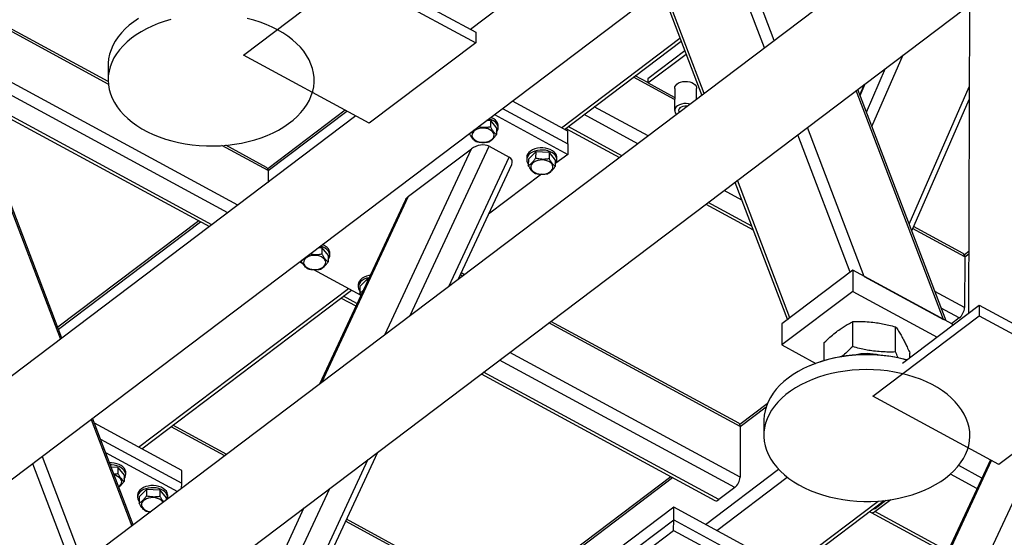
# Model space of a CAD drawing. Header units: millimetres. Extents: x 0 to 841, y 0 to 594.
# Tile 162 of 190: x 701 to 722, y 343 to 354. Entities that reach past the tile are written whole.
import ezdxf

# ---------------------------------------------------------------- set-up
doc = ezdxf.new("R2010")
doc.units = ezdxf.units.MM
doc.layers.add('TRAIT-FORT', color=4, linetype='Continuous', lineweight=25)

msp = doc.modelspace()

# ---------------------------------------------------------------- linework, layer by layer
at = {"layer": 'TRAIT-FORT', "color": 4, "linetype": 'Continuous', "lineweight": 25}
for p, q in [((615.57, 279.961), (731.293, 367.381)), ((734.146, 366.677), (618.422, 279.257)), ((619.542, 277.775), (735.265, 365.195)), ((719.127, 360.338), (710.446, 353.78)), ((716.566, 353.397), (715.719, 355.616)), ((716.767, 353.548), (715.92, 355.767)), ((707.937, 355.14), (710.556, 353.721)), ((705.724, 353.249), (707.937, 354.92)), ((707.937, 354.92), (710.556, 353.501)), ((714.413, 354.629), (715.26, 352.41)), ((715.312, 352.45), (714.466, 354.668)), ((720.828, 354.289), (720.811, 347.877)), ((702.911, 352.698), (700.552, 353.975)), ((702.914, 352.644), (700.552, 353.924)), ((710.556, 353.721), (710.556, 353.501)), ((712.34, 351.738), (714.806, 353.6)), ((712.405, 351.703), (714.83, 353.535)), ((710.556, 353.501), (708.343, 351.83)), ((714.907, 353.335), (714.138, 352.755)), ((699.641, 353.303), (701.918, 347.338)), ((701.95, 347.362), (699.708, 353.235)), ((705.611, 350.128), (699.952, 353.194)), ((708.343, 351.83), (705.724, 353.249)), ((714.138, 352.667), (714.933, 353.267)), ((718.8, 351.76), (719.452, 353.25)), ((705.398, 349.967), (699.796, 353.002)), ((702.911, 353.04), (702.91, 352.733)), ((718.685, 352.06), (719.085, 352.972)), ((714.695, 352.321), (713.838, 352.785)), ((714.138, 352.674), (713.877, 352.815)), ((714.138, 352.755), (714.138, 352.667)), ((714.695, 352.365), (714.138, 352.667)), ((714.696, 352.556), (714.695, 352.095)), ((715.152, 352.329), (715.153, 352.555)), ((720.29, 347.749), (718.473, 352.51)), ((720.342, 347.721), (718.505, 352.534)), ((718.638, 352.634), (718.546, 352.425)), ((718.553, 352.406), (718.661, 352.652)), ((719.574, 349.733), (720.823, 352.587)), ((705.066, 349.717), (700.004, 352.46)), ((700.034, 352.38), (705.018, 349.68)), ((719.626, 349.595), (720.823, 352.327)), ((707.842, 352.101), (706.23, 350.884)), ((711.115, 352.138), (712.471, 351.403)), ((712.471, 351.667), (711.319, 352.291)), ((714.141, 351.565), (713.024, 352.171)), ((708.064, 351.981), (655.131, 311.995)), ((706.237, 350.844), (707.876, 352.083)), ((710.946, 352.009), (712.47, 351.183)), ((713.929, 351.405), (712.811, 352.01)), ((710.862, 351.885), (710.784, 351.888)), ((710.862, 351.885), (710.862, 351.753)), ((710.862, 351.885), (710.989, 351.725)), ((710.989, 351.725), (710.989, 351.593)), ((711.024, 351.734), (711.024, 351.778)), ((712.431, 351.723), (713.548, 351.117)), ((713.597, 351.154), (712.48, 351.759)), ((718.639, 348.644), (717.456, 351.742)), ((710.429, 351.619), (710.429, 351.613)), ((712.471, 351.403), (712.471, 351.667)), ((718.347, 348.732), (717.256, 351.591)), ((706.237, 350.844), (705.277, 351.364)), ((706.208, 350.911), (705.36, 351.371)), ((708.664, 347.428), (710.468, 351.299)), ((709.16, 350.311), (710.468, 351.299)), ((709.195, 347.829), (710.837, 351.351)), ((710.837, 351.351), (711.251, 351.126)), ((712.471, 351.403), (712.47, 351.183)), ((709.997, 348.435), (711.251, 351.126)), ((711.617, 351.117), (711.617, 351.073)), ((711.652, 351.083), (711.651, 350.951)), ((711.652, 351.083), (711.805, 351.233)), ((711.805, 351.233), (711.804, 351.101)), ((712.085, 351.223), (711.805, 351.233)), ((712.085, 351.223), (712.084, 351.091)), ((712.085, 351.223), (712.212, 351.062)), ((712.47, 351.183), (712.223, 350.997)), ((712.246, 351.072), (712.246, 351.116)), ((710.192, 348.582), (711.305, 350.971)), ((712.212, 351.062), (712.211, 350.931)), ((706.237, 350.844), (706.236, 350.6)), ((711.922, 350.769), (710.826, 349.941)), ((715.958, 350.581), (715.935, 350.593)), ((715.949, 350.604), (717.041, 347.745)), ((717.093, 347.785), (716.002, 350.643)), ((707.356, 346.44), (709.16, 350.311)), ((716.091, 350.233), (715.723, 350.433)), ((709.087, 350.226), (707.305, 346.401)), ((715.343, 350.145), (716.328, 349.611)), ((716.298, 349.691), (715.391, 350.182)), ((704.795, 349.8), (701.864, 347.586)), ((701.877, 347.551), (704.83, 349.782)), ((720.7, 349.119), (719.664, 349.68)), ((720.729, 349.052), (719.645, 349.639)), ((707.359, 349.238), (707.281, 349.241)), ((707.359, 349.238), (707.359, 349.107)), ((707.359, 349.238), (707.486, 349.078)), ((707.486, 349.078), (707.486, 348.946)), ((707.52, 349.087), (707.52, 349.131)), ((720.814, 349.161), (720.723, 349.092)), ((720.729, 349.052), (720.727, 347.997)), ((720.729, 349.052), (720.814, 349.116)), ((706.889, 348.945), (706.965, 348.904)), ((706.926, 348.973), (706.926, 348.967)), ((707.182, 348.786), (708.168, 348.253)), ((710.284, 348.651), (710.237, 348.677)), ((710.324, 348.681), (710.256, 348.718)), ((718.401, 348.773), (716.926, 347.659)), ((718.401, 348.773), (718.4, 348.334)), ((720.474, 347.65), (718.401, 348.773)), ((718.639, 348.644), (720.29, 347.749)), ((708.114, 348.471), (708.114, 348.427)), ((708.148, 348.436), (708.301, 348.586)), ((708.148, 348.436), (708.148, 348.305)), ((708.301, 348.586), (708.301, 348.539)), ((708.323, 348.585), (708.301, 348.586)), ((703.545, 345.094), (707.911, 348.392)), ((703.61, 345.059), (707.975, 348.357)), ((708.087, 348.08), (707.809, 348.231)), ((708.173, 348.263), (708.148, 348.305)), ((718.4, 348.334), (716.925, 347.219)), ((718.4, 348.334), (720.156, 347.382)), ((720.727, 347.997), (720.109, 348.332)), ((707.76, 348.194), (708.064, 348.03)), ((719.438, 346.84), (721.033, 348.045)), ((721.033, 348.045), (721.032, 347.825)), ((721.033, 348.045), (723.652, 346.626)), ((718.82, 346.154), (721.032, 347.825)), ((720.616, 347.782), (720.241, 347.985)), ((721.032, 347.825), (723.651, 346.406)), ((716.058, 345.523), (712.078, 347.679)), ((716.029, 345.59), (712.118, 347.709)), ((716.926, 347.659), (716.925, 347.219)), ((718.4, 347.184), (718.402, 347.705)), ((719.291, 347.073), (719.292, 347.595)), ((720.616, 347.782), (720.455, 347.66)), ((720.474, 347.623), (720.474, 347.65)), ((716.925, 347.219), (717.631, 346.836)), ((717.807, 346.895), (717.808, 347.268)), ((716.056, 344.469), (711.264, 347.064)), ((719.589, 346.954), (719.59, 347.046)), ((715.945, 344.253), (711.052, 346.904)), ((717.524, 346.794), (717.508, 346.787)), ((710.672, 346.617), (715.531, 343.984)), ((715.613, 344.003), (710.72, 346.653)), ((723.651, 346.406), (721.439, 344.735)), ((716.621, 345.993), (716.052, 345.563)), ((721.439, 344.735), (718.82, 346.154)), ((716.058, 345.523), (716.598, 345.931)), ((702.554, 345.67), (703.401, 343.452)), ((703.433, 343.476), (702.586, 345.694)), ((704.44, 344.609), (702.625, 345.592)), ((705.376, 344.944), (704.259, 345.549)), ((716.552, 345.65), (716.551, 345.342)), ((705.337, 344.914), (704.219, 345.519)), ((715.659, 330.912), (722.459, 345.506)), ((716.058, 345.523), (716.056, 344.469)), ((702.752, 345.26), (704.44, 344.345)), ((702.858, 344.982), (704.354, 344.172)), ((705.406, 338.309), (708.519, 344.99)), ((701.337, 344.751), (702.184, 342.533)), ((701.538, 344.903), (702.385, 342.684)), ((705.348, 338.459), (708.323, 344.843)), ((715.664, 332.742), (721.29, 344.815)), ((721.263, 344.83), (715.687, 332.864)), ((703.115, 344.673), (702.974, 344.678)), ((703.115, 344.673), (703.115, 344.541)), ((703.115, 344.673), (703.242, 344.513)), ((703.276, 344.522), (703.276, 344.566)), ((704.44, 344.345), (704.44, 344.609)), ((715.338, 343.488), (716.856, 344.635)), ((720.985, 344.232), (720.431, 344.532)), ((721.087, 344.452), (720.605, 344.713)), ((703.242, 344.513), (703.242, 344.381)), ((704.439, 344.236), (704.44, 344.345)), ((714.617, 344.479), (711.104, 341.826)), ((711.111, 341.785), (714.652, 344.46)), ((715.57, 343.362), (717.037, 344.47)), ((703.555, 344.06), (703.708, 344.21)), ((703.708, 344.21), (703.708, 344.079)), ((703.988, 344.2), (703.708, 344.21)), ((703.988, 344.2), (703.988, 344.068)), ((703.988, 344.2), (704.115, 344.04)), ((705.115, 339.071), (707.522, 344.237)), ((715.945, 344.253), (715.613, 344.003)), ((703.521, 344.095), (703.521, 344.051)), ((703.555, 344.06), (703.555, 343.929)), ((704.115, 344.04), (704.115, 343.991)), ((704.149, 344.049), (704.149, 344.093)), ((717.055, 342.558), (718.929, 343.974)), ((717.119, 342.523), (719.054, 343.985)), ((718.863, 343.755), (719.192, 344.003)), ((718.864, 343.821), (719.086, 343.989)), ((704.96, 339.477), (706.991, 343.836)), ((714.676, 343.847), (711.91, 341.758)), ((714.675, 343.584), (714.676, 343.847)), ((717.949, 342.073), (714.676, 343.847)), ((718.782, 343.736), (720.356, 342.883)), ((718.859, 343.817), (718.843, 343.826)), ((720.38, 342.933), (718.863, 343.755)), ((711.111, 341.785), (707.849, 343.553)), ((711.082, 341.853), (707.868, 343.594)), ((711.909, 341.494), (714.675, 343.584)), ((714.674, 343.364), (714.675, 343.584)), ((714.675, 343.584), (717.949, 341.81)), ((711.909, 341.275), (714.674, 343.364)), ((714.674, 343.364), (717.948, 341.59))]:
    msp.add_line(p, q, dxfattribs=at)
at = {"layer": 'TRAIT-FORT', "color": 4, "linetype": 'Continuous', "lineweight": 25, "flags": 128}
for points in [[(703.595, 353.734), (703.49, 353.667), (703.393, 353.596), (703.303, 353.521), (703.222, 353.442), (703.15, 353.36), (703.086, 353.275), (703.032, 353.187), (702.988, 353.096), (702.953, 353.005), (702.929, 352.911), (702.914, 352.817), (702.91, 352.723), (702.916, 352.628), (702.932, 352.534), (702.958, 352.441), (702.995, 352.349), (703.041, 352.259), (703.096, 352.171), (703.161, 352.086), (703.235, 352.004), (703.318, 351.926), (703.409, 351.851), (703.508, 351.78), (703.614, 351.714), (703.727, 351.653), (703.846, 351.597), (703.971, 351.546), (704.101, 351.501), (704.236, 351.462), (704.374, 351.428), (704.516, 351.401), (704.661, 351.381), (704.807, 351.366), (704.954, 351.359), (705.102, 351.357), (705.25, 351.362), (705.397, 351.374), (705.542, 351.392), (705.685, 351.417), (705.824, 351.448), (705.96, 351.485), (706.092, 351.527), (706.219, 351.576), (706.34, 351.63), (706.455, 351.689), (706.564, 351.753), (706.665, 351.822), (706.759, 351.895), (706.844, 351.972), (706.921, 352.053), (706.989, 352.137), (707.048, 352.224), (707.097, 352.313), (707.136, 352.404), (707.166, 352.496), (707.186, 352.59), (707.195, 352.685), (707.194, 352.779), (707.183, 352.874), (707.162, 352.967), (707.13, 353.06), (707.089, 353.151), (707.038, 353.24), (706.978, 353.326), (706.909, 353.41), (706.83, 353.49), (706.743, 353.567), (706.649, 353.639), (706.546, 353.708), (706.436, 353.772), (706.32, 353.83), (706.198, 353.884), (706.07, 353.932), (705.938, 353.974), (705.801, 354.01)], [(703.543, 354.009), (703.442, 353.94), (703.348, 353.867), (703.263, 353.79), (703.186, 353.709), (703.118, 353.625), (703.059, 353.538), (703.01, 353.449), (702.97, 353.358), (702.941, 353.266), (702.921, 353.172), (702.912, 353.077), (702.911, 353.04)], [(704.213, 353.989), (704.079, 353.949), (703.95, 353.904), (703.825, 353.852), (703.707, 353.796), (703.595, 353.734)], [(714.696, 352.556), (714.701, 352.587), (714.717, 352.617), (714.742, 352.644), (714.776, 352.667), (714.817, 352.684), (714.863, 352.696), (714.912, 352.701), (714.961, 352.699), (715.009, 352.691), (715.052, 352.676), (715.09, 352.656), (715.12, 352.631), (715.141, 352.602), (715.152, 352.571), (715.153, 352.555)], [(715.017, 352.227), (714.984, 352.235), (714.935, 352.24), (714.886, 352.238), (714.838, 352.23), (714.795, 352.215), (714.757, 352.194), (714.727, 352.169), (714.707, 352.141), (714.696, 352.11), (714.696, 352.078), (714.707, 352.047), (714.728, 352.019), (714.734, 352.013)], [(714.96, 352.184), (714.946, 352.186), (714.906, 352.186), (714.868, 352.18), (714.833, 352.167), (714.806, 352.149), (714.787, 352.127), (714.778, 352.102), (714.78, 352.077), (714.791, 352.056)], [(710.989, 351.643), (710.99, 351.644), (711.011, 351.677), (711.022, 351.713), (711.023, 351.749), (711.014, 351.784), (710.995, 351.818), (710.967, 351.85), (710.93, 351.877), (710.887, 351.9), (710.838, 351.918), (710.828, 351.921)], [(711.024, 351.778), (711.023, 351.793), (711.014, 351.828), (710.995, 351.862), (710.967, 351.894), (710.931, 351.921), (710.887, 351.944), (710.869, 351.952)], [(710.516, 351.662), (710.494, 351.634), (710.481, 351.605), (710.478, 351.574), (710.486, 351.543), (710.503, 351.515), (710.529, 351.489), (710.563, 351.467), (710.604, 351.45), (710.649, 351.439), (710.696, 351.434), (710.745, 351.435), (710.791, 351.443), (710.834, 351.457), (710.872, 351.476), (710.902, 351.5), (710.924, 351.528), (710.937, 351.557), (710.939, 351.588), (710.932, 351.619), (710.915, 351.647), (710.888, 351.673), (710.854, 351.695), (710.814, 351.712), (710.769, 351.723), (710.721, 351.728), (710.673, 351.727), (710.627, 351.719), (710.584, 351.705), (710.546, 351.686), (710.516, 351.662)], [(711.788, 351.295), (711.74, 351.276), (711.699, 351.252), (711.665, 351.223), (711.639, 351.191), (711.623, 351.156), (711.617, 351.12), (711.617, 351.117)], [(712.246, 351.116), (712.245, 351.13), (712.236, 351.166), (712.217, 351.2), (712.189, 351.231), (712.153, 351.259), (712.109, 351.282), (712.06, 351.3), (712.007, 351.311), (711.951, 351.317), (711.895, 351.316), (711.84, 351.309), (711.788, 351.295)], [(711.787, 351.251), (711.74, 351.232), (711.698, 351.208), (711.665, 351.179), (711.639, 351.147), (711.623, 351.112), (711.617, 351.077), (711.621, 351.041), (711.635, 351.006), (711.651, 350.982)], [(712.211, 350.981), (712.212, 350.982), (712.233, 351.015), (712.244, 351.051), (712.245, 351.087), (712.236, 351.122), (712.217, 351.156), (712.189, 351.187), (712.153, 351.215), (712.109, 351.238), (712.06, 351.256), (712.007, 351.268), (711.951, 351.273), (711.895, 351.272), (711.84, 351.265), (711.787, 351.251)], [(711.738, 351), (711.716, 350.972), (711.703, 350.942), (711.701, 350.912), (711.708, 350.881), (711.725, 350.852), (711.752, 350.826), (711.786, 350.804), (711.826, 350.788), (711.871, 350.776), (711.919, 350.771), (711.967, 350.773), (712.013, 350.781), (712.056, 350.795), (712.094, 350.814), (712.124, 350.838), (712.146, 350.865), (712.159, 350.895), (712.162, 350.926), (712.154, 350.956), (712.137, 350.985), (712.111, 351.011), (712.077, 351.033), (712.036, 351.05), (711.991, 351.061), (711.944, 351.066), (711.895, 351.065), (711.849, 351.057), (711.806, 351.043), (711.768, 351.024), (711.738, 351)], [(707.486, 348.996), (707.487, 348.997), (707.507, 349.031), (707.519, 349.066), (707.52, 349.102), (707.51, 349.138), (707.492, 349.172), (707.463, 349.203), (707.427, 349.231), (707.384, 349.254), (707.335, 349.271), (707.325, 349.274)], [(707.52, 349.131), (707.52, 349.146), (707.511, 349.182), (707.492, 349.216), (707.464, 349.247), (707.427, 349.275), (707.384, 349.298), (707.366, 349.305)], [(707.012, 349.015), (706.99, 348.988), (706.978, 348.958), (706.975, 348.927), (706.983, 348.897), (707, 348.868), (707.026, 348.842), (707.06, 348.82), (707.101, 348.803), (707.146, 348.792), (707.193, 348.787), (707.241, 348.789), (707.288, 348.797), (707.331, 348.81), (707.368, 348.83), (707.399, 348.854), (707.421, 348.881), (707.433, 348.911), (707.436, 348.942), (707.429, 348.972), (707.411, 349.001), (707.385, 349.027), (707.351, 349.049), (707.311, 349.066), (707.266, 349.077), (707.218, 349.082), (707.17, 349.08), (707.123, 349.072), (707.08, 349.059), (707.043, 349.039), (707.012, 349.015)], [(708.284, 348.649), (708.237, 348.63), (708.195, 348.605), (708.161, 348.576), (708.136, 348.544), (708.12, 348.51), (708.114, 348.474), (708.114, 348.471)], [(708.36, 348.666), (708.336, 348.662), (708.284, 348.649)], [(708.338, 348.619), (708.336, 348.618), (708.284, 348.605)], [(708.284, 348.605), (708.237, 348.586), (708.195, 348.561), (708.161, 348.533), (708.136, 348.5), (708.12, 348.466), (708.114, 348.43), (708.118, 348.394), (708.132, 348.359), (708.148, 348.336)], [(719.525, 346.906), (719.478, 346.918), (719.339, 346.95), (719.196, 346.976), (719.051, 346.995), (718.905, 347.008), (718.757, 347.014), (718.609, 347.014), (718.462, 347.007), (718.315, 346.993), (718.171, 346.974), (718.029, 346.948), (717.89, 346.915), (717.755, 346.877), (717.624, 346.833), (717.498, 346.783), (717.379, 346.728), (717.265, 346.667), (717.158, 346.602), (717.059, 346.532), (716.967, 346.458), (716.884, 346.38), (716.809, 346.298), (716.744, 346.214), (716.687, 346.126), (716.64, 346.037), (716.603, 345.945), (716.576, 345.852), (716.559, 345.758), (716.552, 345.664), (716.552, 345.65)], [(719.267, 346.656), (719.123, 346.679), (718.977, 346.695), (718.83, 346.704), (718.682, 346.707), (718.535, 346.703), (718.388, 346.693), (718.242, 346.677), (718.099, 346.654), (717.958, 346.625), (717.821, 346.589), (717.688, 346.548), (717.56, 346.501), (717.437, 346.448), (717.32, 346.391), (717.21, 346.328), (717.107, 346.26), (717.011, 346.188), (716.924, 346.112), (716.845, 346.032), (716.774, 345.949), (716.713, 345.863), (716.662, 345.774), (716.62, 345.684), (716.587, 345.591), (716.565, 345.498), (716.553, 345.404), (716.552, 345.309), (716.56, 345.215), (716.579, 345.121), (716.607, 345.028), (716.646, 344.936), (716.694, 344.847), (716.752, 344.76), (716.819, 344.675), (716.896, 344.594), (716.98, 344.517), (717.073, 344.443), (717.174, 344.373), (717.282, 344.308), (717.396, 344.248), (717.517, 344.193), (717.643, 344.144), (717.774, 344.1), (717.91, 344.062), (718.05, 344.031), (718.192, 344.005), (718.337, 343.986), (718.484, 343.973), (718.631, 343.967), (718.779, 343.967), (718.927, 343.974), (719.073, 343.987), (719.218, 344.007), (719.36, 344.033), (719.499, 344.065), (719.634, 344.104), (719.765, 344.148), (719.89, 344.198), (720.01, 344.253), (720.123, 344.314), (720.23, 344.379), (720.33, 344.449), (720.421, 344.523), (720.505, 344.601), (720.579, 344.683), (720.645, 344.767), (720.702, 344.855), (720.748, 344.944), (720.786, 345.036), (720.813, 345.129), (720.83, 345.223), (720.837, 345.317), (720.833, 345.412), (720.82, 345.506), (720.796, 345.599), (720.762, 345.691), (720.719, 345.782), (720.666, 345.87), (720.603, 345.956), (720.531, 346.039), (720.451, 346.118), (720.362, 346.194), (720.265, 346.266), (720.161, 346.333), (720.05, 346.396), (719.932, 346.453), (719.808, 346.505), (719.68, 346.552), (719.546, 346.593), (719.408, 346.628), (719.267, 346.656)], [(703.276, 344.566), (703.275, 344.581), (703.266, 344.617), (703.248, 344.651), (703.219, 344.682), (703.183, 344.71), (703.14, 344.733), (703.091, 344.75), (703.037, 344.762), (702.982, 344.768), (702.94, 344.768)], [(703.242, 344.431), (703.243, 344.432), (703.263, 344.466), (703.274, 344.501), (703.275, 344.537), (703.266, 344.573), (703.247, 344.607), (703.219, 344.638), (703.183, 344.666), (703.14, 344.689), (703.09, 344.706), (703.037, 344.718), (702.981, 344.724), (702.957, 344.724)], [(703.13, 344.269), (703.155, 344.289), (703.177, 344.316), (703.189, 344.346), (703.192, 344.377), (703.184, 344.407), (703.167, 344.436), (703.141, 344.462), (703.107, 344.484), (703.067, 344.501), (703.039, 344.508)], [(703.691, 344.273), (703.643, 344.254), (703.602, 344.229), (703.568, 344.201), (703.543, 344.168), (703.527, 344.134), (703.521, 344.098), (703.521, 344.095)], [(703.691, 344.229), (703.643, 344.21), (703.602, 344.185), (703.568, 344.157), (703.543, 344.125), (703.527, 344.09), (703.521, 344.054), (703.525, 344.018), (703.539, 343.983), (703.555, 343.96)], [(704.149, 344.093), (704.148, 344.108), (704.139, 344.144), (704.121, 344.178), (704.092, 344.209), (704.056, 344.237), (704.013, 344.26), (703.964, 344.277), (703.91, 344.289), (703.855, 344.295), (703.798, 344.294), (703.743, 344.286), (703.691, 344.273)], [(704.144, 344.013), (704.147, 344.028), (704.148, 344.064), (704.139, 344.1), (704.12, 344.134), (704.092, 344.165), (704.056, 344.193), (704.013, 344.216), (703.963, 344.233), (703.91, 344.245), (703.854, 344.251), (703.798, 344.25), (703.743, 344.243), (703.691, 344.229)], [(703.641, 343.977), (703.619, 343.95), (703.607, 343.92), (703.604, 343.889), (703.612, 343.859), (703.629, 343.83), (703.655, 343.804), (703.689, 343.782), (703.729, 343.765), (703.774, 343.754), (703.797, 343.751)], [(704.053, 343.944), (704.04, 343.963), (704.014, 343.989), (703.98, 344.011), (703.94, 344.028), (703.895, 344.039), (703.847, 344.044), (703.799, 344.042), (703.752, 344.034), (703.709, 344.02), (703.672, 344.001), (703.641, 343.977)], [(718.76, 343.763), (718.761, 343.759), (718.772, 343.744), (718.785, 343.734), (718.802, 343.731), (718.821, 343.733), (718.842, 343.741), (718.863, 343.755)]]:
    msp.add_lwpolyline(points, dxfattribs=at)
at = {"layer": 'TRAIT-FORT', "color": 4, "linetype": 'Continuous', "lineweight": 25}
for centre, radius, start, end in [((706.166, 350.854), 0.0712, 352.4354, 54.228), ((720.659, 349.061), 0.0712, 352.4354, 54.228), ((720.426, 348.016), 0.301, 309.0289, 356.4481), ((718.695, 343.871), 3.149, 74.6703, 111.8287), ((718.695, 345.94), 1.099, 76.2543, 103.4448), ((715.988, 345.532), 0.0712, 352.4354, 54.228), ((715.755, 344.487), 0.301, 309.0289, 356.4481), ((715.558, 344.053), 0.0745, 249.0032, 317.2109), ((718.836, 343.848), 0.0387, 250.467, 315.7472)]:
    msp.add_arc(centre, radius, start, end, dxfattribs=at)
for centre, start_param, end_param in [((710.643, 351.205), 0.558083, 2.128879), ((711.058, 350.98), 5.791677, 6.841268), ((709.335, 350.217), 2.128879, 2.650085)]:
    msp.add_ellipse(centre, major_axis=(0.257, 0.074), ratio=0.614259, start_param=start_param, end_param=end_param, dxfattribs=at)
for points, knots in [([(710.429, 351.613), (710.448, 351.625), (710.48, 351.645), (710.512, 351.678), (710.524, 351.691)], [0, 0, 0, 0, 0.625456, 1, 1, 1, 1]), ([(710.862, 351.753), (710.838, 351.749), (710.789, 351.741), (710.716, 351.74), (710.656, 351.746), (710.623, 351.754), (710.611, 351.757)], [0, 0, 0, 0, 0.295894, 0.598204, 0.855844, 1, 1, 1, 1]), ([(710.862, 351.753), (710.873, 351.734), (710.895, 351.696), (710.928, 351.651), (710.96, 351.617), (710.979, 351.601), (710.989, 351.593)], [0, 0, 0, 0, 0.264605, 0.534948, 0.765343, 1, 1, 1, 1]), ([(710.556, 351.453), (710.545, 351.462), (710.523, 351.48), (710.49, 351.519), (710.458, 351.564), (710.439, 351.597), (710.429, 351.613)], [0, 0, 0, 0, 0.264605, 0.534948, 0.765343, 1, 1, 1, 1]), ([(710.836, 351.443), (710.855, 351.455), (710.887, 351.476), (710.934, 351.523), (710.966, 351.561), (710.984, 351.586), (710.989, 351.593)], [0, 0, 0, 0, 0.3855495, 0.6376419, 0.8965462, 1, 1, 1, 1]), ([(710.556, 351.453), (710.58, 351.447), (710.629, 351.436), (710.702, 351.43), (710.772, 351.432), (710.814, 351.439), (710.836, 351.443)], [0, 0, 0, 0, 0.264605, 0.534948, 0.765343, 1, 1, 1, 1]), ([(711.651, 350.951), (711.671, 350.963), (711.703, 350.984), (711.75, 351.031), (711.781, 351.069), (711.799, 351.094), (711.804, 351.101)], [0, 0, 0, 0, 0.385549, 0.637642, 0.896546, 1, 1, 1, 1]), ([(712.084, 351.091), (712.06, 351.087), (712.011, 351.079), (711.938, 351.078), (711.868, 351.086), (711.826, 351.096), (711.804, 351.101)], [0, 0, 0, 0, 0.264605, 0.534948, 0.765343, 1, 1, 1, 1]), ([(712.084, 351.091), (712.095, 351.072), (712.118, 351.034), (712.151, 350.989), (712.182, 350.955), (712.201, 350.939), (712.211, 350.931)], [0, 0, 0, 0, 0.264605, 0.534948, 0.765343, 1, 1, 1, 1]), ([(711.778, 350.791), (711.767, 350.8), (711.745, 350.818), (711.712, 350.856), (711.68, 350.901), (711.661, 350.934), (711.651, 350.951)], [0, 0, 0, 0, 0.264605, 0.534948, 0.765343, 1, 1, 1, 1]), ([(712.058, 350.781), (712.078, 350.793), (712.11, 350.814), (712.156, 350.86), (712.188, 350.899), (712.206, 350.924), (712.211, 350.931)], [0, 0, 0, 0, 0.3855495, 0.6376419, 0.8965462, 1, 1, 1, 1]), ([(711.778, 350.791), (711.802, 350.785), (711.851, 350.774), (711.924, 350.767), (711.994, 350.77), (712.037, 350.777), (712.058, 350.781)], [0, 0, 0, 0, 0.264605, 0.534948, 0.765343, 1, 1, 1, 1]), ([(706.926, 348.967), (706.945, 348.979), (706.976, 348.998), (707.008, 349.032), (707.02, 349.044)], [0, 0, 0, 0, 0.625456, 1, 1, 1, 1]), ([(707.359, 349.107), (707.335, 349.103), (707.285, 349.095), (707.213, 349.094), (707.153, 349.1), (707.12, 349.108), (707.108, 349.11)], [0, 0, 0, 0, 0.295894, 0.598204, 0.855844, 1, 1, 1, 1]), ([(707.359, 349.107), (707.37, 349.088), (707.392, 349.05), (707.425, 349.005), (707.457, 348.97), (707.476, 348.954), (707.486, 348.946)], [0, 0, 0, 0, 0.264605, 0.534948, 0.765343, 1, 1, 1, 1]), ([(707.053, 348.807), (707.042, 348.816), (707.019, 348.834), (706.986, 348.872), (706.955, 348.917), (706.935, 348.95), (706.926, 348.967)], [0, 0, 0, 0, 0.264605, 0.534948, 0.765343, 1, 1, 1, 1]), ([(707.333, 348.796), (707.352, 348.809), (707.384, 348.829), (707.431, 348.876), (707.462, 348.915), (707.481, 348.939), (707.486, 348.946)], [0, 0, 0, 0, 0.385549, 0.637642, 0.896546, 1, 1, 1, 1]), ([(707.053, 348.807), (707.077, 348.801), (707.126, 348.789), (707.199, 348.783), (707.268, 348.786), (707.311, 348.793), (707.333, 348.796)], [0, 0, 0, 0, 0.264605, 0.534948, 0.765343, 1, 1, 1, 1]), ([(708.148, 348.305), (708.167, 348.316), (708.19, 348.329), (708.212, 348.352), (708.215, 348.355)], [0, 0, 0, 0, 0.874689, 1, 1, 1, 1]), ([(717.808, 347.268), (717.847, 347.306), (717.922, 347.377), (718.033, 347.471), (718.131, 347.545), (718.222, 347.605), (718.31, 347.658), (718.37, 347.689), (718.402, 347.705)], [0, 0, 0, 0, 0.202068, 0.3827, 0.555315, 0.692992, 0.838894, 1, 1, 1, 1]), ([(718.402, 347.705), (718.461, 347.707), (718.574, 347.709), (718.739, 347.7), (718.886, 347.684), (719.023, 347.661), (719.155, 347.632), (719.245, 347.607), (719.292, 347.595)], [0, 0, 0, 0, 0.202068, 0.3827, 0.555315, 0.692992, 0.838894, 1, 1, 1, 1]), ([(719.292, 347.595), (719.312, 347.567), (719.35, 347.513), (719.405, 347.424), (719.454, 347.335), (719.5, 347.245), (719.544, 347.151), (719.574, 347.082), (719.59, 347.046)], [0, 0, 0, 0, 0.202068, 0.3827, 0.555315, 0.692992, 0.838894, 1, 1, 1, 1]), ([(718.4, 347.184), (718.361, 347.147), (718.285, 347.076), (718.207, 347.007), (718.168, 346.978), (718.165, 346.976)], [0, 0, 0, 0, 0.510195, 0.966265, 1, 1, 1, 1]), ([(719.291, 347.073), (719.232, 347.072), (719.119, 347.07), (718.953, 347.078), (718.806, 347.095), (718.67, 347.118), (718.538, 347.147), (718.448, 347.171), (718.4, 347.184)], [0, 0, 0, 0, 0.202068, 0.3827, 0.555315, 0.692992, 0.838894, 1, 1, 1, 1]), ([(719.346, 346.95), (719.344, 346.955), (719.325, 346.994), (719.307, 347.037), (719.291, 347.073)], [0, 0, 0, 0, 0.138243, 1, 1, 1, 1]), ([(703.115, 344.541), (703.09, 344.537), (703.063, 344.532), (703.034, 344.531), (703.03, 344.531)], [0, 0, 0, 0, 0.871257, 1, 1, 1, 1]), ([(703.115, 344.541), (703.126, 344.523), (703.148, 344.485), (703.181, 344.44), (703.212, 344.405), (703.232, 344.389), (703.242, 344.381)], [0, 0, 0, 0, 0.264605, 0.534948, 0.765343, 1, 1, 1, 1]), ([(703.133, 344.263), (703.138, 344.266), (703.155, 344.278), (703.187, 344.312), (703.218, 344.35), (703.236, 344.374), (703.242, 344.381)], [0, 0, 0, 0, 0.1343066, 0.4894771, 0.854245, 1, 1, 1, 1]), ([(703.555, 343.929), (703.574, 343.941), (703.606, 343.962), (703.653, 344.008), (703.684, 344.047), (703.703, 344.072), (703.708, 344.079)], [0, 0, 0, 0, 0.385549, 0.637642, 0.896546, 1, 1, 1, 1]), ([(703.681, 343.768), (703.67, 343.778), (703.648, 343.796), (703.615, 343.834), (703.584, 343.879), (703.564, 343.912), (703.555, 343.929)], [0, 0, 0, 0, 0.264605, 0.534948, 0.765343, 1, 1, 1, 1]), ([(703.988, 344.068), (703.963, 344.065), (703.914, 344.057), (703.841, 344.056), (703.772, 344.063), (703.729, 344.073), (703.708, 344.079)], [0, 0, 0, 0, 0.264605, 0.534948, 0.765343, 1, 1, 1, 1]), ([(703.988, 344.068), (703.999, 344.05), (704.021, 344.012), (704.048, 343.974), (704.063, 343.958), (704.066, 343.954)], [0, 0, 0, 0, 0.4275956, 0.8644634, 1, 1, 1, 1]), ([(703.681, 343.768), (703.706, 343.762), (703.743, 343.753), (703.782, 343.751), (703.795, 343.75)], [0, 0, 0, 0, 0.649001, 1, 1, 1, 1])]:
    msp.add_open_spline(points, degree=3, knots=knots, dxfattribs=at)

doc.saveas('drawing.dxf')
